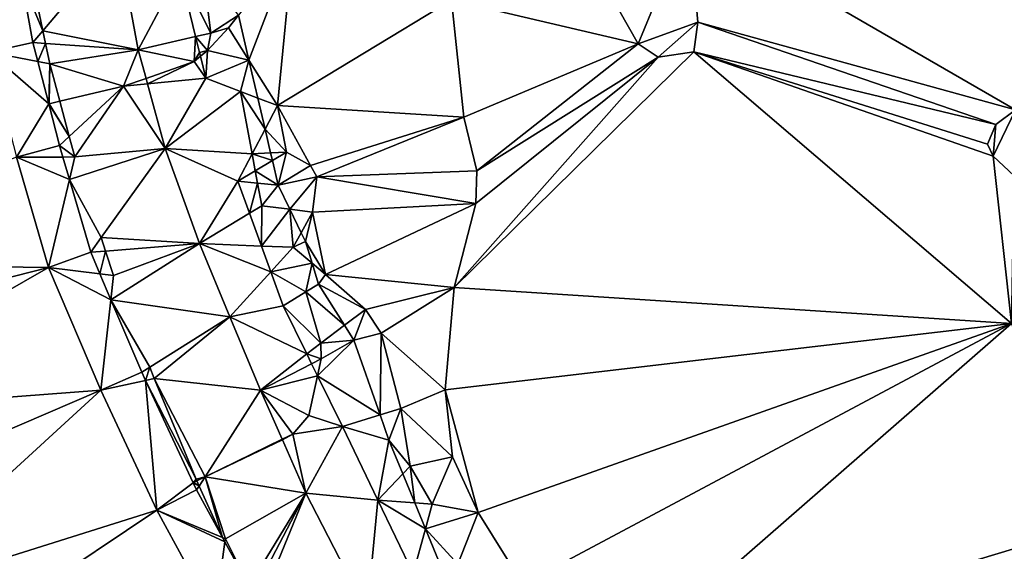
# Model space of a CAD drawing. Header units: inches. Extents: x 92348 to 92626, y 1600225 to 1600387.
# Tile 4 of 35: x 92365 to 92399, y 1600278 to 1600296. Entities that reach past the tile are written whole.
import ezdxf

# ---------------------------------------------------------------- set-up
doc = ezdxf.new("R2010")
doc.units = ezdxf.units.IN
doc.header["$MEASUREMENT"] = 0
doc.layers.add('Terreng_ortofoto', color=10, linetype='Continuous')

msp = doc.modelspace()

# ---------------------------------------------------------------- linework, layer by layer
at = {"layer": 'Terreng_ortofoto'}
for points in [[(92399.412, 1600293.376, 111), (92405.356, 1600308.366, 112), (92388.108, 1600299.915, 112)], [(92363.876, 1600295.367, 116.4), (92364.997, 1600297.882, 116.504), (92363.044, 1600299.979, 116.57)], [(92386.347, 1600295.663, 112), (92384.002, 1600299.791, 112), (92379.889, 1600297.185, 112)], [(92386.347, 1600295.663, 112), (92388.108, 1600299.915, 112), (92384.002, 1600299.791, 112)], [(92386.347, 1600295.663, 112), (92388.416, 1600296.405, 112), (92388.108, 1600299.915, 112)], [(92399.412, 1600293.376, 111), (92388.108, 1600299.915, 112), (92388.416, 1600296.405, 112)], [(92368.349, 1600299.204, 116.38), (92365.249, 1600298.446, 116.47), (92365.738, 1600296.112, 116.376)], [(92369.041, 1600295.446, 116.13), (92368.349, 1600299.204, 116.38), (92365.738, 1600296.112, 116.376)], [(92369.041, 1600295.446, 116.13), (92370.476, 1600298.164, 116.18), (92368.349, 1600299.204, 116.38)], [(92372.872, 1600295.095, 114), (92374.41, 1600299.095, 113), (92372.509, 1600296.646, 114)], [(92373.859, 1600293.524, 113), (92374.41, 1600299.095, 113), (92372.872, 1600295.095, 114)], [(92373.859, 1600293.524, 113), (92379.889, 1600297.185, 112), (92374.41, 1600299.095, 113)], [(92365.249, 1600298.446, 116.47), (92364.997, 1600297.882, 116.504), (92365.738, 1600296.112, 116.376)], [(92369.041, 1600295.446, 116.13), (92371.028, 1600295.907, 116.088), (92370.476, 1600298.164, 116.18)], [(92371.27, 1600298.328, 116), (92370.476, 1600298.164, 116.18), (92371.557, 1600296.03, 116)], [(92371.028, 1600295.907, 116.088), (92371.557, 1600296.03, 116), (92370.476, 1600298.164, 116.18)], [(92371.27, 1600298.328, 116), (92371.557, 1600296.03, 116), (92372.509, 1600296.646, 114)], [(92365.391, 1600295.7, 116.359), (92364.997, 1600297.882, 116.504), (92363.876, 1600295.367, 116.4)], [(92365.391, 1600295.7, 116.359), (92365.738, 1600296.112, 116.376), (92364.997, 1600297.882, 116.504)], [(92380.314, 1600293.123, 112), (92379.889, 1600297.185, 112), (92373.859, 1600293.524, 113)], [(92386.347, 1600295.663, 112), (92379.889, 1600297.185, 112), (92380.314, 1600293.123, 112)], [(92372.171, 1600296.211, 115), (92372.509, 1600296.646, 114), (92371.557, 1600296.03, 116)], [(92372.872, 1600295.095, 114), (92372.509, 1600296.646, 114), (92372.171, 1600296.211, 115)], [(92387.037, 1600295.197, 112), (92388.416, 1600296.405, 112), (92386.347, 1600295.663, 112)], [(92388.272, 1600295.378, 112), (92388.416, 1600296.405, 112), (92387.037, 1600295.197, 112)], [(92398.729, 1600292.862, 111), (92388.416, 1600296.405, 112), (92388.272, 1600295.378, 112)], [(92399.412, 1600293.376, 111), (92388.416, 1600296.405, 112), (92398.729, 1600292.862, 111)], [(92365.391, 1600295.7, 116.359), (92365.831, 1600295.67, 116.358), (92365.738, 1600296.112, 116.376)], [(92369.041, 1600295.446, 116.13), (92365.738, 1600296.112, 116.376), (92365.831, 1600295.67, 116.358)], [(92371.443, 1600295.432, 116), (92371.557, 1600296.03, 116), (92371.028, 1600295.907, 116.088)], [(92371.443, 1600295.432, 116), (92372.872, 1600295.095, 114), (92372.171, 1600296.211, 115)], [(92371.443, 1600295.432, 116), (92372.171, 1600296.211, 115), (92371.557, 1600296.03, 116)], [(92365.561, 1600295.046, 116.248), (92365.391, 1600295.7, 116.359), (92363.876, 1600295.367, 116.4)], [(92365.561, 1600295.046, 116.248), (92365.831, 1600295.67, 116.358), (92365.391, 1600295.7, 116.359)], [(92365.561, 1600295.046, 116.248), (92365.978, 1600294.967, 116.33), (92365.831, 1600295.67, 116.358)], [(92365.978, 1600294.967, 116.33), (92369.041, 1600295.446, 116.13), (92365.831, 1600295.67, 116.358)], [(92370.973, 1600295.043, 116), (92371.028, 1600295.907, 116.088), (92369.041, 1600295.446, 116.13)], [(92370.973, 1600295.043, 116), (92371.162, 1600295.362, 116.066), (92371.028, 1600295.907, 116.088)], [(92371.162, 1600295.362, 116.066), (92371.443, 1600295.432, 116), (92371.028, 1600295.907, 116.088)], [(92386.347, 1600295.663, 112), (92380.314, 1600293.123, 112), (92380.761, 1600291.261, 112)], [(92387.037, 1600295.197, 112), (92386.347, 1600295.663, 112), (92380.761, 1600291.261, 112)], [(92365.561, 1600295.046, 116.248), (92363.876, 1600295.367, 116.4), (92365.943, 1600293.58, 116)], [(92365.943, 1600293.58, 116), (92363.876, 1600295.367, 116.4), (92364.822, 1600291.732, 115.97)], [(92365.978, 1600294.967, 116.33), (92368.532, 1600294.189, 116), (92369.041, 1600295.446, 116.13)], [(92369.041, 1600295.446, 116.13), (92368.532, 1600294.189, 116), (92369.31, 1600294.461, 116.066)], [(92370.973, 1600295.043, 116), (92369.041, 1600295.446, 116.13), (92369.31, 1600294.461, 116.066)], [(92370.973, 1600295.043, 116), (92371.195, 1600295.227, 116.061), (92371.162, 1600295.362, 116.066)], [(92371.162, 1600295.362, 116.066), (92371.195, 1600295.227, 116.061), (92371.443, 1600295.432, 116)], [(92371.195, 1600295.227, 116.061), (92371.38, 1600294.47, 116.03), (92371.443, 1600295.432, 116)], [(92371.38, 1600294.47, 116.03), (92372.872, 1600295.095, 114), (92371.443, 1600295.432, 116)], [(92399.277, 1600285.982, 110.94), (92388.272, 1600295.378, 112), (92379.976, 1600287.227, 112)], [(92388.272, 1600295.378, 112), (92387.037, 1600295.197, 112), (92379.976, 1600287.227, 112)], [(92399.277, 1600285.982, 110.94), (92398.644, 1600291.773, 111), (92388.272, 1600295.378, 112)], [(92398.644, 1600291.773, 111), (92398.444, 1600292.188, 111), (92388.272, 1600295.378, 112)], [(92398.729, 1600292.862, 111), (92388.272, 1600295.378, 112), (92398.444, 1600292.188, 111)], [(92365.561, 1600295.046, 116.248), (92365.943, 1600293.58, 116), (92365.978, 1600294.967, 116.33)], [(92365.978, 1600294.967, 116.33), (92365.943, 1600293.58, 116), (92365.962, 1600293.585, 116)], [(92365.978, 1600294.967, 116.33), (92365.962, 1600293.585, 116), (92366.327, 1600293.67, 116.217)], [(92365.978, 1600294.967, 116.33), (92366.327, 1600293.67, 116.217), (92368.532, 1600294.189, 116)], [(92370.973, 1600295.043, 116), (92369.31, 1600294.461, 116.066), (92369.362, 1600294.271, 116.054)], [(92370.973, 1600295.043, 116), (92369.362, 1600294.271, 116.054), (92371.38, 1600294.47, 116.03)], [(92370.973, 1600295.043, 116), (92371.38, 1600294.47, 116.03), (92371.195, 1600295.227, 116.061)], [(92372.581, 1600294.012, 115), (92372.872, 1600295.095, 114), (92371.38, 1600294.47, 116.03)], [(92372.581, 1600294.012, 115), (92373.18, 1600293.783, 114), (92372.872, 1600295.095, 114)], [(92373.859, 1600293.524, 113), (92372.872, 1600295.095, 114), (92373.18, 1600293.783, 114)], [(92387.037, 1600295.197, 112), (92380.725, 1600290.132, 112), (92379.976, 1600287.227, 112)], [(92387.037, 1600295.197, 112), (92380.761, 1600291.261, 112), (92380.725, 1600290.132, 112)], [(92368.532, 1600294.189, 116), (92369.362, 1600294.271, 116.054), (92369.31, 1600294.461, 116.066)], [(92368.532, 1600294.189, 116), (92369.972, 1600292.042, 115.91), (92369.362, 1600294.271, 116.054)], [(92371.38, 1600294.47, 116.03), (92369.362, 1600294.271, 116.054), (92369.972, 1600292.042, 115.91)], [(92372.581, 1600294.012, 115), (92371.38, 1600294.47, 116.03), (92369.972, 1600292.042, 115.91)], [(92366.653, 1600292.455, 116.112), (92368.532, 1600294.189, 116), (92366.327, 1600293.67, 116.217)], [(92366.653, 1600292.455, 116.112), (92366.844, 1600291.745, 116.05), (92368.532, 1600294.189, 116)], [(92366.844, 1600291.745, 116.05), (92369.972, 1600292.042, 115.91), (92368.532, 1600294.189, 116)], [(92372.581, 1600294.012, 115), (92369.972, 1600292.042, 115.91), (92372.983, 1600291.856, 115)], [(92372.581, 1600294.012, 115), (92372.983, 1600291.856, 115), (92373.431, 1600292.709, 114)], [(92372.581, 1600294.012, 115), (92373.431, 1600292.709, 114), (92373.18, 1600293.783, 114)], [(92365.943, 1600293.58, 116), (92364.822, 1600291.732, 115.97), (92366.316, 1600292.144, 116.085)], [(92365.943, 1600293.58, 116), (92366.653, 1600292.455, 116.112), (92365.962, 1600293.585, 116)], [(92365.943, 1600293.58, 116), (92366.316, 1600292.144, 116.085), (92366.653, 1600292.455, 116.112)], [(92366.653, 1600292.455, 116.112), (92366.327, 1600293.67, 116.217), (92365.962, 1600293.585, 116)], [(92373.859, 1600293.524, 113), (92373.18, 1600293.783, 114), (92373.431, 1600292.709, 114)], [(92374.172, 1600291.906, 113), (92373.859, 1600293.524, 113), (92373.431, 1600292.709, 114)], [(92375.002, 1600291.446, 113), (92373.859, 1600293.524, 113), (92374.172, 1600291.906, 113)], [(92375.002, 1600291.446, 113), (92380.314, 1600293.123, 112), (92373.859, 1600293.524, 113)], [(92399.412, 1600293.376, 111), (92398.729, 1600292.862, 111), (92398.644, 1600291.773, 111)], [(92399.412, 1600293.376, 111), (92398.644, 1600291.773, 111), (92399.368, 1600291.096, 111)], [(92375.002, 1600291.446, 113), (92375.223, 1600291.051, 113), (92380.314, 1600293.123, 112)], [(92380.314, 1600293.123, 112), (92375.223, 1600291.051, 113), (92380.761, 1600291.261, 112)], [(92372.983, 1600291.856, 115), (92373.625, 1600291.883, 114), (92373.431, 1600292.709, 114)], [(92374.172, 1600291.906, 113), (92373.431, 1600292.709, 114), (92373.625, 1600291.883, 114)], [(92398.644, 1600291.773, 111), (92398.729, 1600292.862, 111), (92398.444, 1600292.188, 111)], [(92366.316, 1600292.144, 116.085), (92366.844, 1600291.745, 116.05), (92366.653, 1600292.455, 116.112)], [(92366.316, 1600292.144, 116.085), (92364.822, 1600291.732, 115.97), (92366.434, 1600291.742, 116.066)], [(92366.316, 1600292.144, 116.085), (92366.434, 1600291.742, 116.066), (92366.844, 1600291.745, 116.05)], [(92367.758, 1600288.953, 115.941), (92369.972, 1600292.042, 115.91), (92366.659, 1600290.969, 116.029)], [(92366.844, 1600291.745, 116.05), (92366.659, 1600290.969, 116.029), (92369.972, 1600292.042, 115.91)], [(92371.156, 1600288.752, 115.61), (92369.972, 1600292.042, 115.91), (92367.758, 1600288.953, 115.941)], [(92372.487, 1600290.912, 115.71), (92372.983, 1600291.856, 115), (92369.972, 1600292.042, 115.91)], [(92372.487, 1600290.912, 115.71), (92369.972, 1600292.042, 115.91), (92371.156, 1600288.752, 115.61)], [(92372.983, 1600291.856, 115), (92373.686, 1600291.62, 114), (92373.625, 1600291.883, 114)], [(92374.172, 1600291.906, 113), (92373.625, 1600291.883, 114), (92373.686, 1600291.62, 114)], [(92374.172, 1600291.906, 113), (92373.686, 1600291.62, 114), (92373.885, 1600290.772, 114)], [(92375.002, 1600291.446, 113), (92374.172, 1600291.906, 113), (92373.885, 1600290.772, 114)], [(92365.933, 1600287.924, 115.81), (92364.822, 1600291.732, 115.97), (92355.45, 1600288.059, 116.37)], [(92366.434, 1600291.742, 116.066), (92364.822, 1600291.732, 115.97), (92366.659, 1600290.969, 116.029)], [(92366.659, 1600290.969, 116.029), (92364.822, 1600291.732, 115.97), (92365.933, 1600287.924, 115.81)], [(92366.844, 1600291.745, 116.05), (92366.434, 1600291.742, 116.066), (92366.659, 1600290.969, 116.029)], [(92372.487, 1600290.912, 115.71), (92373.092, 1600291.269, 115), (92372.983, 1600291.856, 115)], [(92372.983, 1600291.856, 115), (92373.092, 1600291.269, 115), (92373.686, 1600291.62, 114)], [(92373.885, 1600290.772, 114), (92373.686, 1600291.62, 114), (92373.092, 1600291.269, 115)], [(92399.277, 1600285.982, 110.94), (92399.368, 1600291.096, 111), (92398.644, 1600291.773, 111)], [(92372.487, 1600290.912, 115.71), (92373.171, 1600290.843, 115), (92373.092, 1600291.269, 115)], [(92373.171, 1600290.843, 115), (92373.885, 1600290.772, 114), (92373.092, 1600291.269, 115)], [(92375.002, 1600291.446, 113), (92373.885, 1600290.772, 114), (92375.223, 1600291.051, 113)], [(92375.223, 1600291.051, 113), (92380.725, 1600290.132, 112), (92380.761, 1600291.261, 112)], [(92367.395, 1600288.447, 115.911), (92366.659, 1600290.969, 116.029), (92365.933, 1600287.924, 115.81)], [(92367.758, 1600288.953, 115.941), (92366.659, 1600290.969, 116.029), (92367.395, 1600288.447, 115.911)], [(92372.487, 1600290.912, 115.71), (92371.156, 1600288.752, 115.61), (92372.892, 1600289.798, 115.622)], [(92372.487, 1600290.912, 115.71), (92372.892, 1600289.798, 115.622), (92373.171, 1600290.843, 115)], [(92373.885, 1600290.772, 114), (92374.291, 1600289.932, 114), (92375.223, 1600291.051, 113)], [(92375.074, 1600289.833, 113), (92375.223, 1600291.051, 113), (92374.291, 1600289.932, 114)], [(92375.074, 1600289.833, 113), (92380.725, 1600290.132, 112), (92375.223, 1600291.051, 113)], [(92373.171, 1600290.843, 115), (92372.892, 1600289.798, 115.622), (92373.318, 1600290.055, 115)], [(92373.171, 1600290.843, 115), (92373.318, 1600290.055, 115), (92373.885, 1600290.772, 114)], [(92373.318, 1600290.055, 115), (92374.291, 1600289.932, 114), (92373.885, 1600290.772, 114)], [(92373.318, 1600290.055, 115), (92372.892, 1600289.798, 115.622), (92373.304, 1600288.663, 115.533)], [(92373.318, 1600290.055, 115), (92373.304, 1600288.663, 115.533), (92374.291, 1600289.932, 114)], [(92373.304, 1600288.663, 115.533), (92374.405, 1600288.618, 115), (92374.291, 1600289.932, 114)], [(92375.074, 1600289.833, 113), (92374.291, 1600289.932, 114), (92374.683, 1600289.122, 114)], [(92374.405, 1600288.618, 115), (92374.683, 1600289.122, 114), (92374.291, 1600289.932, 114)], [(92375.074, 1600289.833, 113), (92374.683, 1600289.122, 114), (92374.83, 1600288.818, 114)], [(92375.074, 1600289.833, 113), (92374.83, 1600288.818, 114), (92375.524, 1600287.682, 113)], [(92375.074, 1600289.833, 113), (92375.524, 1600287.682, 113), (92380.725, 1600290.132, 112)], [(92375.524, 1600287.682, 113), (92379.976, 1600287.227, 112), (92380.725, 1600290.132, 112)], [(92371.156, 1600288.752, 115.61), (92373.304, 1600288.663, 115.533), (92372.892, 1600289.798, 115.622)], [(92367.758, 1600288.953, 115.941), (92367.395, 1600288.447, 115.911), (92367.91, 1600288.488, 115.923)], [(92371.156, 1600288.752, 115.61), (92367.758, 1600288.953, 115.941), (92367.91, 1600288.488, 115.923)], [(92374.83, 1600288.818, 114), (92374.683, 1600289.122, 114), (92374.405, 1600288.618, 115)], [(92374.83, 1600288.818, 114), (92374.405, 1600288.618, 115), (92375.062, 1600288.068, 114)], [(92375.524, 1600287.682, 113), (92374.83, 1600288.818, 114), (92375.062, 1600288.068, 114)], [(92367.91, 1600288.488, 115.923), (92367.395, 1600288.447, 115.911), (92367.713, 1600287.701, 115.857)], [(92368.188, 1600287.641, 115.89), (92367.91, 1600288.488, 115.923), (92367.713, 1600287.701, 115.857)], [(92371.156, 1600288.752, 115.61), (92367.91, 1600288.488, 115.923), (92368.188, 1600287.641, 115.89)], [(92371.156, 1600288.752, 115.61), (92368.188, 1600287.641, 115.89), (92368.095, 1600286.804, 115.792)], [(92371.156, 1600288.752, 115.61), (92368.095, 1600286.804, 115.792), (92372.213, 1600286.216, 115.41)], [(92371.156, 1600288.752, 115.61), (92372.213, 1600286.216, 115.41), (92373.63, 1600287.769, 115.463)], [(92371.156, 1600288.752, 115.61), (92373.63, 1600287.769, 115.463), (92373.304, 1600288.663, 115.533)], [(92373.304, 1600288.663, 115.533), (92373.63, 1600287.769, 115.463), (92374.405, 1600288.618, 115)], [(92373.63, 1600287.769, 115.463), (92375.062, 1600288.068, 114), (92374.405, 1600288.618, 115)], [(92367.395, 1600288.447, 115.911), (92365.933, 1600287.924, 115.81), (92367.713, 1600287.701, 115.857)], [(92356.275, 1600285.464, 116.27), (92365.933, 1600287.924, 115.81), (92355.45, 1600288.059, 116.37)], [(92357.1, 1600282.868, 116.17), (92365.933, 1600287.924, 115.81), (92356.275, 1600285.464, 116.27)], [(92367.745, 1600283.669, 115.41), (92365.933, 1600287.924, 115.81), (92357.1, 1600282.868, 116.17)], [(92367.745, 1600283.669, 115.41), (92368.095, 1600286.804, 115.792), (92365.933, 1600287.924, 115.81)], [(92367.713, 1600287.701, 115.857), (92365.933, 1600287.924, 115.81), (92368.095, 1600286.804, 115.792)], [(92373.63, 1600287.769, 115.463), (92374.848, 1600287.078, 115), (92375.062, 1600288.068, 114)], [(92375.286, 1600287.347, 114), (92375.062, 1600288.068, 114), (92374.848, 1600287.078, 115)], [(92375.524, 1600287.682, 113), (92375.062, 1600288.068, 114), (92375.286, 1600287.347, 114)], [(92368.188, 1600287.641, 115.89), (92367.713, 1600287.701, 115.857), (92368.095, 1600286.804, 115.792)], [(92372.213, 1600286.216, 115.41), (92374.057, 1600286.593, 115.37), (92373.63, 1600287.769, 115.463)], [(92373.63, 1600287.769, 115.463), (92374.057, 1600286.593, 115.37), (92374.848, 1600287.078, 115)], [(92375.524, 1600287.682, 113), (92375.286, 1600287.347, 114), (92376.906, 1600286.469, 113)], [(92375.524, 1600287.682, 113), (92376.906, 1600286.469, 113), (92379.976, 1600287.227, 112)], [(92375.286, 1600287.347, 114), (92374.848, 1600287.078, 115), (92376.179, 1600285.922, 114)], [(92376.906, 1600286.469, 113), (92375.286, 1600287.347, 114), (92376.179, 1600285.922, 114)], [(92377.447, 1600285.645, 113), (92379.976, 1600287.227, 112), (92376.906, 1600286.469, 113)], [(92377.447, 1600285.645, 113), (92379.663, 1600283.682, 112), (92379.976, 1600287.227, 112)], [(92379.663, 1600283.682, 112), (92399.277, 1600285.982, 110.94), (92379.976, 1600287.227, 112)], [(92369.161, 1600284.301, 115.61), (92368.095, 1600286.804, 115.792), (92367.745, 1600283.669, 115.41)], [(92369.438, 1600284.475, 115.624), (92372.213, 1600286.216, 115.41), (92368.095, 1600286.804, 115.792)], [(92369.438, 1600284.475, 115.624), (92368.095, 1600286.804, 115.792), (92369.161, 1600284.301, 115.61)], [(92375.358, 1600285.304, 115), (92374.848, 1600287.078, 115), (92374.057, 1600286.593, 115.37)], [(92375.358, 1600285.304, 115), (92376.179, 1600285.922, 114), (92374.848, 1600287.078, 115)], [(92374.875, 1600284.928, 115.243), (92374.057, 1600286.593, 115.37), (92372.213, 1600286.216, 115.41)], [(92375.358, 1600285.304, 115), (92374.057, 1600286.593, 115.37), (92374.875, 1600284.928, 115.243)], [(92376.501, 1600285.407, 114), (92376.906, 1600286.469, 113), (92376.179, 1600285.922, 114)], [(92377.447, 1600285.645, 113), (92376.906, 1600286.469, 113), (92376.501, 1600285.407, 114)], [(92369.596, 1600284.076, 115.59), (92372.213, 1600286.216, 115.41), (92369.438, 1600284.475, 115.624)], [(92369.596, 1600284.076, 115.59), (92373.269, 1600283.68, 115.21), (92372.213, 1600286.216, 115.41)], [(92374.875, 1600284.928, 115.243), (92372.213, 1600286.216, 115.41), (92373.269, 1600283.68, 115.21)], [(92375.358, 1600285.304, 115), (92376.501, 1600285.407, 114), (92376.179, 1600285.922, 114)], [(92380.804, 1600279.443, 112), (92399.277, 1600285.982, 110.94), (92379.663, 1600283.682, 112)], [(92382.357, 1600276.965, 112), (92399.277, 1600285.982, 110.94), (92380.804, 1600279.443, 112)], [(92385.571, 1600274.028, 112), (92399.277, 1600285.982, 110.94), (92382.357, 1600276.965, 112)], [(92402.218, 1600279.052, 111), (92399.277, 1600285.982, 110.94), (92385.571, 1600274.028, 112)], [(92375.375, 1600284.753, 115), (92375.248, 1600284.17, 115.185), (92376.501, 1600285.407, 114)], [(92375.248, 1600284.17, 115.185), (92377.414, 1600282.817, 114), (92376.501, 1600285.407, 114)], [(92375.358, 1600285.304, 115), (92375.375, 1600284.753, 115), (92376.501, 1600285.407, 114)], [(92377.447, 1600285.645, 113), (92376.501, 1600285.407, 114), (92377.414, 1600282.817, 114)], [(92377.447, 1600285.645, 113), (92377.414, 1600282.817, 114), (92378.127, 1600283.038, 113)], [(92377.447, 1600285.645, 113), (92378.127, 1600283.038, 113), (92379.663, 1600283.682, 112)], [(92375.358, 1600285.304, 115), (92374.875, 1600284.928, 115.243), (92375.375, 1600284.753, 115)], [(92374.875, 1600284.928, 115.243), (92373.269, 1600283.68, 115.21), (92375.044, 1600284.584, 115.216)], [(92375.375, 1600284.753, 115), (92374.875, 1600284.928, 115.243), (92375.044, 1600284.584, 115.216)], [(92375.375, 1600284.753, 115), (92375.044, 1600284.584, 115.216), (92375.248, 1600284.17, 115.185)], [(92369.296, 1600284.01, 115.564), (92369.438, 1600284.475, 115.624), (92369.161, 1600284.301, 115.61)], [(92369.596, 1600284.076, 115.59), (92369.438, 1600284.475, 115.624), (92369.296, 1600284.01, 115.564)], [(92373.269, 1600283.68, 115.21), (92375.248, 1600284.17, 115.185), (92375.044, 1600284.584, 115.216)], [(92369.296, 1600284.01, 115.564), (92369.161, 1600284.301, 115.61), (92367.745, 1600283.669, 115.41)], [(92369.596, 1600284.076, 115.59), (92369.296, 1600284.01, 115.564), (92371.046, 1600280.594, 115.394)], [(92369.596, 1600284.076, 115.59), (92371.046, 1600280.594, 115.394), (92371.355, 1600280.671, 115)], [(92369.596, 1600284.076, 115.59), (92371.355, 1600280.671, 115), (92373.269, 1600283.68, 115.21)], [(92373.269, 1600283.68, 115.21), (92374.949, 1600282.802, 115), (92375.248, 1600284.17, 115.185)], [(92376.111, 1600282.412, 115.05), (92375.248, 1600284.17, 115.185), (92374.949, 1600282.802, 115)], [(92376.111, 1600282.412, 115.05), (92377.414, 1600282.817, 114), (92375.248, 1600284.17, 115.185)], [(92369.679, 1600279.521, 115.21), (92369.296, 1600284.01, 115.564), (92367.745, 1600283.669, 115.41)], [(92369.679, 1600279.521, 115.21), (92370.946, 1600280.471, 115), (92369.296, 1600284.01, 115.564)], [(92371.046, 1600280.594, 115.394), (92369.296, 1600284.01, 115.564), (92370.946, 1600280.471, 115)], [(92367.745, 1600283.669, 115.41), (92357.1, 1600282.868, 116.17), (92358.375, 1600279.646, 115.97)], [(92367.745, 1600283.669, 115.41), (92358.375, 1600279.646, 115.97), (92359.821, 1600276.42, 115.82)], [(92369.679, 1600279.521, 115.21), (92367.745, 1600283.669, 115.41), (92359.821, 1600276.42, 115.82)], [(92374.023, 1600281.974, 115), (92373.269, 1600283.68, 115.21), (92371.355, 1600280.671, 115)], [(92374.023, 1600281.974, 115), (92374.394, 1600282.155, 115), (92373.269, 1600283.68, 115.21)], [(92374.394, 1600282.155, 115), (92374.949, 1600282.802, 115), (92373.269, 1600283.68, 115.21)], [(92379.919, 1600281.365, 112), (92379.663, 1600283.682, 112), (92378.127, 1600283.038, 113)], [(92380.804, 1600279.443, 112), (92379.663, 1600283.682, 112), (92379.919, 1600281.365, 112)], [(92377.721, 1600281.947, 114), (92378.127, 1600283.038, 113), (92377.414, 1600282.817, 114)], [(92377.721, 1600281.947, 114), (92378.45, 1600281.039, 113), (92378.127, 1600283.038, 113)], [(92379.919, 1600281.365, 112), (92378.127, 1600283.038, 113), (92378.45, 1600281.039, 113)], [(92376.111, 1600282.412, 115.05), (92374.949, 1600282.802, 115), (92374.394, 1600282.155, 115)], [(92376.111, 1600282.412, 115.05), (92377.721, 1600281.947, 114), (92377.414, 1600282.817, 114)], [(92376.111, 1600282.412, 115.05), (92374.394, 1600282.155, 115), (92374.846, 1600280.11, 114.97)], [(92376.111, 1600282.412, 115.05), (92374.846, 1600280.11, 114.97), (92377.337, 1600279.872, 114.88)], [(92376.111, 1600282.412, 115.05), (92377.337, 1600279.872, 114.88), (92377.721, 1600281.947, 114)], [(92374.023, 1600281.974, 115), (92374.032, 1600281.953, 115.094), (92374.394, 1600282.155, 115)], [(92374.394, 1600282.155, 115), (92374.032, 1600281.953, 115.094), (92374.846, 1600280.11, 114.97)], [(92374.023, 1600281.974, 115), (92371.355, 1600280.671, 115), (92374.032, 1600281.953, 115.094)], [(92374.032, 1600281.953, 115.094), (92371.355, 1600280.671, 115), (92374.846, 1600280.11, 114.97)], [(92377.721, 1600281.947, 114), (92377.337, 1600279.872, 114.88), (92378.202, 1600280.779, 114)], [(92377.721, 1600281.947, 114), (92378.202, 1600280.779, 114), (92378.45, 1600281.039, 113)], [(92379.22, 1600279.73, 113), (92379.919, 1600281.365, 112), (92378.45, 1600281.039, 113)], [(92379.22, 1600279.73, 113), (92380.804, 1600279.443, 112), (92379.919, 1600281.365, 112)], [(92378.614, 1600279.776, 114), (92378.45, 1600281.039, 113), (92378.202, 1600280.779, 114)], [(92378.614, 1600279.776, 114), (92379.22, 1600279.73, 113), (92378.45, 1600281.039, 113)], [(92371.046, 1600280.594, 115.394), (92371.072, 1600280.533, 115), (92371.355, 1600280.671, 115)], [(92371.072, 1600280.533, 115), (92371.149, 1600280.347, 115.38), (92371.355, 1600280.671, 115)], [(92371.962, 1600278.575, 115.178), (92371.355, 1600280.671, 115), (92371.149, 1600280.347, 115.38)], [(92371.962, 1600278.575, 115.178), (92372.058, 1600278.535, 115.2), (92371.355, 1600280.671, 115)], [(92374.846, 1600280.11, 114.97), (92371.355, 1600280.671, 115), (92372.058, 1600278.535, 115.2)], [(92377.337, 1600279.872, 114.88), (92378.614, 1600279.776, 114), (92378.202, 1600280.779, 114)], [(92371.063, 1600280.221, 115.31), (92370.946, 1600280.471, 115), (92369.679, 1600279.521, 115.21)], [(92371.046, 1600280.594, 115.394), (92370.946, 1600280.471, 115), (92370.964, 1600280.48, 115)], [(92370.946, 1600280.471, 115), (92371.149, 1600280.347, 115.38), (92370.964, 1600280.48, 115)], [(92371.063, 1600280.221, 115.31), (92371.149, 1600280.347, 115.38), (92370.946, 1600280.471, 115)], [(92371.046, 1600280.594, 115.394), (92370.964, 1600280.48, 115), (92371.072, 1600280.533, 115)], [(92370.964, 1600280.48, 115), (92371.149, 1600280.347, 115.38), (92371.072, 1600280.533, 115)], [(92371.063, 1600280.221, 115.31), (92371.962, 1600278.575, 115.178), (92371.149, 1600280.347, 115.38)], [(92371.063, 1600280.221, 115.31), (92369.679, 1600279.521, 115.21), (92371.962, 1600278.575, 115.178)], [(92374.846, 1600280.11, 114.97), (92372.058, 1600278.535, 115.2), (92372.883, 1600276.889, 115.042)], [(92374.846, 1600280.11, 114.97), (92372.883, 1600276.889, 115.042), (92373.016, 1600276.623, 115.016)], [(92373.265, 1600276.242, 114.989), (92374.846, 1600280.11, 114.97), (92373.016, 1600276.623, 115.016)], [(92376.971, 1600275.988, 114.75), (92374.846, 1600280.11, 114.97), (92373.265, 1600276.242, 114.989)], [(92377.337, 1600279.872, 114.88), (92374.846, 1600280.11, 114.97), (92376.971, 1600275.988, 114.75)], [(92377.337, 1600279.872, 114.88), (92376.971, 1600275.988, 114.75), (92378.563, 1600277.332, 114.71)], [(92377.337, 1600279.872, 114.88), (92378.563, 1600277.332, 114.71), (92378.985, 1600278.874, 114)], [(92377.337, 1600279.872, 114.88), (92378.985, 1600278.874, 114), (92378.614, 1600279.776, 114)], [(92378.614, 1600279.776, 114), (92378.985, 1600278.874, 114), (92379.22, 1600279.73, 113)], [(92379.22, 1600279.73, 113), (92378.985, 1600278.874, 114), (92380.804, 1600279.443, 112)], [(92369.679, 1600279.521, 115.21), (92359.821, 1600276.42, 115.82), (92361.197, 1600273.846, 115.67)], [(92369.679, 1600279.521, 115.21), (92361.197, 1600273.846, 115.67), (92371.694, 1600275.832, 115)], [(92371.962, 1600278.575, 115.178), (92369.679, 1600279.521, 115.21), (92372.043, 1600278.426, 115.166)], [(92369.679, 1600279.521, 115.21), (92371.694, 1600275.832, 115), (92372.043, 1600278.426, 115.166)], [(92380.804, 1600279.443, 112), (92378.985, 1600278.874, 114), (92380.102, 1600277.648, 113)], [(92382.357, 1600276.965, 112), (92380.804, 1600279.443, 112), (92380.102, 1600277.648, 113)], [(92402.218, 1600279.052, 111), (92385.571, 1600274.028, 112), (92389.917, 1600269.033, 112)], [(92402.649, 1600277.771, 111), (92402.218, 1600279.052, 111), (92389.917, 1600269.033, 112)], [(92378.563, 1600277.332, 114.71), (92379.537, 1600277.532, 114), (92378.985, 1600278.874, 114)], [(92380.102, 1600277.648, 113), (92378.985, 1600278.874, 114), (92379.537, 1600277.532, 114)], [(92372.043, 1600278.426, 115.166), (92371.694, 1600275.832, 115), (92372.883, 1600276.889, 115.042)], [(92371.962, 1600278.575, 115.178), (92372.043, 1600278.426, 115.166), (92372.058, 1600278.535, 115.2)], [(92372.043, 1600278.426, 115.166), (92372.883, 1600276.889, 115.042), (92372.058, 1600278.535, 115.2)]]:
    msp.add_3dface(points, dxfattribs=at)

doc.saveas('drawing.dxf')
